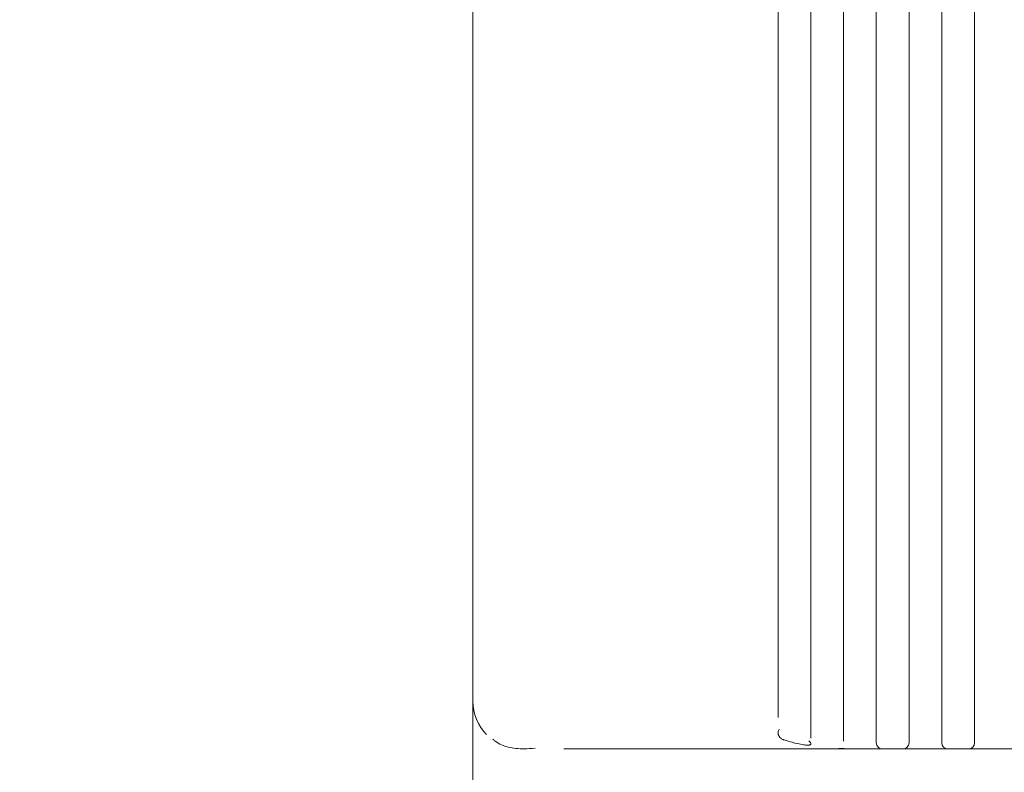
# Model space of a CAD drawing. Header units: millimetres. Extents: x 25069 to 61396, y 8621 to 21558.
# Tile 4 of 256: x 26430 to 26595, y 14474 to 14600. Entities that reach past the tile are written whole.
import ezdxf

# ---------------------------------------------------------------- set-up
doc = ezdxf.new("R2010")
doc.units = ezdxf.units.MM
doc.layers.add('9', color=7, linetype='Continuous')
doc.layers.add('dim', color=84, linetype='Continuous', lineweight=9)
doc.dimstyles.get("Standard").update_dxf_attribs({"dimtxt": 15, "dimasz": 5, "dimexe": 8, "dimexo": 5, "dimgap": 3, "dimtad": 0, "dimzin": 0, "dimdsep": 46, "dimtxsty": 'Standard', "dimblk": 'CLOSEDBLANK', "dimcen": 2, "dimclrd": 4, "dimclre": 3, "dimadec": 0, "dimazin": 0, "dimtfac": 1, "dimtofl": 0, "dimtmove": 0, "dimatfit": 3, "dimldrblk": 'CLOSEDBLANK', "dimfxl": 0, "dimtolj": 1, "dimtzin": 0, "dimarcsym": 0})

# ---------------------------------------------------------------- blocks, each defined once
blk = doc.blocks.new('_ClosedBlank')
at = {"color": 0, "linetype": 'ByBlock', "lineweight": -2}
for p, q in [((-1, 0.167), (0, 0)), ((-1, 0.167), (-1, -0.167)), ((0, 0), (-1, -0.167))]:
    blk.add_line(p, q, dxfattribs=at)
blk = doc.blocks.new('*D2')
at = {"layer": 'Defpoints', "color": 0, "lineweight": 18}
for p in [(26417.22, 15517.33), (26593.82, 15517.33), (26499.32, 14334.33)]:
    blk.add_point(p, dxfattribs=at)
at = {"layer": 'dim', "color": 3, "lineweight": -2}
for p, q in [((26593.32, 15517.33), (26416.72, 15517.33)), ((26498.82, 14334.33), (26416.72, 14334.33))]:
    blk.add_line(p, q, dxfattribs=at)
at = {"layer": 'dim', "color": 4, "lineweight": -2}
for p, q in [((26417.22, 15515.33), (26417.22, 14993.33)), ((26417.22, 14336.33), (26417.22, 14858.33))]:
    blk.add_line(p, q, dxfattribs=at)
at = {"layer": 'dim', "color": 4, "lineweight": -2, "xscale": 2, "yscale": 2, "zscale": 2}
for p, rotation in [((26417.22, 15517.33), 90), ((26417.22, 14334.33), 270)]:
    blk.add_blockref('_ClosedBlank', p, dxfattribs=dict(at, rotation=rotation))
at = {"layer": 'dim', "color": 0, "lineweight": 18, "insert": (26417.22, 14925.83), "char_height": 25, "attachment_point": 5, "rotation": 90}
blk.add_mtext('\\A1;1183.00', dxfattribs=at)

msp = doc.modelspace()

# ---------------------------------------------------------------- linework, layer by layer
at = {"layer": '9', "color": 7, "linetype": 'Continuous', "lineweight": 18}
for p, q in [((26505.822, 14627.442), (26505.822, 14485.831)), ((26557.072, 14605.695), (26557.072, 14485.831)), ((26562.572, 14485.831), (26562.572, 14604.761)), ((26568.072, 14604.399), (26568.072, 14485.831)), ((26573.572, 14485.831), (26573.572, 14603.765)), ((26579.072, 14603.532), (26579.072, 14485.831)), ((26584.572, 14485.831), (26584.572, 14603.164)), ((26590.072, 14603.05), (26590.072, 14485.831)), ((26505.822, 14485.831), (26505.822, 14462.331)), ((26567.981, 14477.831), (26521.111, 14477.831)), ((26569.072, 14477.831), (26567.981, 14477.831)), ((26572.572, 14477.831), (26569.072, 14477.831)), ((26574.572, 14477.831), (26572.572, 14477.831)), ((26578.072, 14477.831), (26574.572, 14477.831)), ((26580.072, 14477.831), (26578.072, 14477.831)), ((26583.572, 14477.831), (26580.072, 14477.831)), ((26585.572, 14477.831), (26583.572, 14477.831)), ((26589.072, 14477.831), (26585.572, 14477.831)), ((26591.072, 14477.831), (26589.072, 14477.831)), ((26594.572, 14477.831), (26591.072, 14477.831)), ((26596.572, 14477.831), (26594.572, 14477.831))]:
    msp.add_line(p, q, dxfattribs=at)
at = {"layer": '9', "color": 7, "linetype": 'Continuous', "lineweight": 13}
for p, q in [((26557.072, 14483.087), (26557.072, 14605.863)), ((26562.572, 14479.609), (26562.572, 14485.831)), ((26568.072, 14479.089), (26568.072, 14485.831)), ((26573.572, 14478.831), (26573.572, 14485.832)), ((26579.072, 14478.831), (26579.072, 14485.832)), ((26568.158, 14477.885), (26567.29, 14477.893)), ((26569.072, 14477.831), (26572.572, 14477.831)), ((26580.072, 14477.831), (26583.572, 14477.831)), ((26591.072, 14477.831), (26594.572, 14477.831))]:
    msp.add_line(p, q, dxfattribs=at)
at = {"layer": '9', "color": 7, "linetype": 'Continuous', "lineweight": 18}
for centre, radius, start, end in [((26513.822, 14485.831), 8, 180, 224.46971), ((26574.572, 14478.831), 1, 180, 270), ((26578.072, 14478.831), 1, 270, 0), ((26585.572, 14478.831), 1, 180, 270), ((26589.072, 14478.831), 1, 270, 0)]:
    msp.add_arc(centre, radius, start, end, dxfattribs=at)
for points, knots in [([(26557.072, 14485.831), (26557.072, 14485.596), (26557.072, 14485.362), (26557.072, 14484.897), (26557.072, 14484.666), (26557.072, 14484.207), (26557.072, 14483.982), (26557.072, 14483.541), (26557.072, 14483.324), (26557.072, 14483.112)], [0, 0, 0, 0, 0.25, 0.25, 0.5, 0.5, 0.75, 0.75, 1, 1, 1, 1]), ([(26562.572, 14479.614), (26562.572, 14479.756), (26562.572, 14479.915), (26562.572, 14480.137), (26562.572, 14480.183), (26562.572, 14480.276), (26562.572, 14480.324), (26562.572, 14480.471), (26562.572, 14480.573), (26562.572, 14480.89), (26562.572, 14481.116), (26562.572, 14481.599), (26562.572, 14481.856), (26562.572, 14482.267), (26562.572, 14482.406), (26562.572, 14482.69), (26562.572, 14482.834), (26562.572, 14483.274), (26562.572, 14483.577), (26562.572, 14483.968), (26562.572, 14484.047), (26562.572, 14484.166), (26562.572, 14484.206), (26562.572, 14484.286), (26562.572, 14484.486), (26562.572, 14484.688), (26562.572, 14485.174), (26562.572, 14485.501), (26562.572, 14485.831)], [0, 0, 0, 0, 0.125, 0.125, 0.15625, 0.15625, 0.1875, 0.1875, 0.25, 0.25, 0.375, 0.375, 0.5, 0.5, 0.5625, 0.5625, 0.625, 0.625, 0.75, 0.75, 0.78125, 0.78125, 0.796875, 0.796875, 0.8125, 0.875, 0.875, 1, 1, 1, 1]), ([(26568.072, 14485.831), (26568.072, 14485.782), (26568.072, 14485.733), (26568.072, 14485.635), (26568.072, 14485.488), (26568.072, 14485.342), (26568.072, 14485.052), (26568.072, 14484.668), (26568.072, 14484.29), (26568.072, 14484.009), (26568.072, 14483.869), (26568.072, 14483.729), (26568.072, 14483.637), (26568.072, 14483.591), (26568.072, 14483.36), (26568.072, 14483.181), (26568.072, 14482.829), (26568.072, 14482.487), (26568.072, 14481.997), (26568.072, 14481.686), (26568.072, 14481.384), (26568.072, 14481.239), (26568.072, 14480.962), (26568.072, 14480.696), (26568.072, 14480.333), (26568.072, 14480.114), (26568.072, 14479.985), (26568.072, 14479.96), (26568.072, 14479.909), (26568.072, 14479.884), (26568.072, 14479.812), (26568.072, 14479.765), (26568.072, 14479.629), (26568.072, 14479.463), (26568.072, 14479.254), (26568.072, 14479.141), (26568.072, 14479.091)], [0, 0, 0, 0, 0.015625, 0.015625, 0.03125, 0.0625, 0.0625, 0.125, 0.1875, 0.1875, 0.21875, 0.234375, 0.234375, 0.25, 0.25, 0.3125, 0.3125, 0.375, 0.4375, 0.5, 0.5, 0.5625, 0.5625, 0.625, 0.6875, 0.75, 0.75, 0.765625, 0.765625, 0.78125, 0.78125, 0.8125, 0.8125, 0.875, 0.9375, 1, 1, 1, 1]), ([(26573.572, 14478.831), (26573.572, 14478.831), (26573.572, 14478.834), (26573.572, 14478.842), (26573.572, 14478.845), (26573.572, 14478.853), (26573.572, 14478.858), (26573.572, 14478.885), (26573.572, 14478.918), (26573.572, 14479.004), (26573.572, 14479.057), (26573.572, 14479.185), (26573.572, 14479.259), (26573.572, 14479.366), (26573.572, 14479.388), (26573.572, 14479.433), (26573.572, 14479.456), (26573.572, 14479.528), (26573.572, 14479.579), (26573.572, 14479.737), (26573.572, 14479.966), (26573.572, 14480.232), (26573.572, 14480.517), (26573.572, 14480.669), (26573.572, 14480.992), (26573.572, 14481.161), (26573.572, 14481.513), (26573.572, 14481.695), (26573.572, 14482.074), (26573.572, 14482.271), (26573.572, 14482.526), (26573.572, 14482.577), (26573.572, 14482.681), (26573.572, 14482.733), (26573.572, 14482.891), (26573.572, 14482.997), (26573.572, 14483.318), (26573.572, 14483.753), (26573.572, 14484.203), (26573.572, 14484.545), (26573.572, 14484.66), (26573.572, 14484.834), (26573.572, 14484.893), (26573.572, 14485.009), (26573.572, 14485.068), (26573.572, 14485.36), (26573.572, 14485.595), (26573.572, 14485.831)], [0, 0, 0, 0, 0.03125, 0.03125, 0.046875, 0.046875, 0.0625, 0.0625, 0.125, 0.125, 0.1875, 0.1875, 0.25, 0.25, 0.265625, 0.265625, 0.28125, 0.28125, 0.3125, 0.3125, 0.375, 0.4375, 0.4375, 0.5, 0.5, 0.5625, 0.5625, 0.625, 0.625, 0.6875, 0.6875, 0.703125, 0.703125, 0.71875, 0.71875, 0.75, 0.75, 0.8125, 0.875, 0.875, 0.90625, 0.90625, 0.921875, 0.921875, 0.9375, 0.9375, 1, 1, 1, 1]), ([(26579.072, 14485.831), (26579.072, 14485.597), (26579.072, 14485.363), (26579.072, 14485.072), (26579.072, 14485.014), (26579.072, 14484.898), (26579.072, 14484.84), (26579.072, 14484.667), (26579.072, 14484.552), (26579.072, 14484.212), (26579.072, 14483.764), (26579.072, 14483.331), (26579.072, 14483.011), (26579.072, 14482.905), (26579.072, 14482.747), (26579.072, 14482.695), (26579.072, 14482.592), (26579.072, 14482.54), (26579.072, 14482.286), (26579.072, 14482.09), (26579.072, 14481.711), (26579.072, 14481.528), (26579.072, 14481.176), (26579.072, 14481.007), (26579.072, 14480.683), (26579.072, 14480.53), (26579.072, 14480.244), (26579.072, 14479.976), (26579.072, 14479.745), (26579.072, 14479.586), (26579.072, 14479.535), (26579.072, 14479.438), (26579.072, 14479.393), (26579.072, 14479.264), (26579.072, 14479.189), (26579.072, 14479.06), (26579.072, 14479.006), (26579.072, 14478.919), (26579.072, 14478.886), (26579.072, 14478.842), (26579.072, 14478.831), (26579.072, 14478.831)], [0, 0, 0, 0, 0.0625138, 0.0625138, 0.0781423, 0.0781423, 0.0937708, 0.0937708, 0.1250277, 0.1250277, 0.1875415, 0.2500554, 0.2500554, 0.2813123, 0.2813123, 0.2969408, 0.2969408, 0.3125692, 0.3125692, 0.3750831, 0.3750831, 0.4375969, 0.4375969, 0.5001107, 0.5001107, 0.5626246, 0.5626246, 0.6251384, 0.6876523, 0.6876523, 0.7189092, 0.7189092, 0.7501661, 0.7501661, 0.81268, 0.81268, 0.8751938, 0.8751938, 0.9377076, 0.9377076, 1, 1, 1, 1]), ([(26584.572, 14478.831), (26584.572, 14478.831), (26584.572, 14478.842), (26584.572, 14478.87), (26584.572, 14478.877), (26584.572, 14478.891), (26584.572, 14478.914), (26584.572, 14478.943), (26584.572, 14479.009), (26584.572, 14479.119), (26584.572, 14479.272), (26584.572, 14479.402), (26584.572, 14479.448), (26584.572, 14479.522), (26584.572, 14479.547), (26584.572, 14479.598), (26584.572, 14479.625), (26584.572, 14479.759), (26584.572, 14479.992), (26584.572, 14480.262), (26584.572, 14480.551), (26584.572, 14480.704), (26584.572, 14481.03), (26584.572, 14481.199), (26584.572, 14481.552), (26584.572, 14481.735), (26584.572, 14482.114), (26584.572, 14482.31), (26584.572, 14482.563), (26584.572, 14482.614), (26584.572, 14482.717), (26584.572, 14482.769), (26584.572, 14482.926), (26584.572, 14483.032), (26584.572, 14483.35), (26584.572, 14483.781), (26584.572, 14484.226), (26584.572, 14484.563), (26584.572, 14484.677), (26584.572, 14484.848), (26584.572, 14484.906), (26584.572, 14485.021), (26584.572, 14485.078), (26584.572, 14485.367), (26584.572, 14485.599), (26584.572, 14485.831)], [0, 0, 0, 0, 0.0625, 0.0625, 0.078125, 0.078125, 0.09375, 0.125, 0.125, 0.1875, 0.25, 0.25, 0.28125, 0.28125, 0.296875, 0.296875, 0.3125, 0.3125, 0.375, 0.4375, 0.4375, 0.5, 0.5, 0.5625, 0.5625, 0.625, 0.625, 0.6875, 0.6875, 0.703125, 0.703125, 0.71875, 0.71875, 0.75, 0.75, 0.8125, 0.875, 0.875, 0.90625, 0.90625, 0.921875, 0.921875, 0.9375, 0.9375, 1, 1, 1, 1]), ([(26590.072, 14485.831), (26590.072, 14485.599), (26590.072, 14485.368), (26590.072, 14485.08), (26590.072, 14485.023), (26590.072, 14484.908), (26590.072, 14484.736), (26590.072, 14484.567), (26590.072, 14484.23), (26590.072, 14483.787), (26590.072, 14483.356), (26590.072, 14483.038), (26590.072, 14482.933), (26590.072, 14482.776), (26590.072, 14482.724), (26590.072, 14482.621), (26590.072, 14482.57), (26590.072, 14482.317), (26590.072, 14482.121), (26590.072, 14481.742), (26590.072, 14481.559), (26590.072, 14481.207), (26590.072, 14481.037), (26590.072, 14480.711), (26590.072, 14480.557), (26590.072, 14480.268), (26590.072, 14479.997), (26590.072, 14479.763), (26590.072, 14479.628), (26590.072, 14479.602), (26590.072, 14479.55), (26590.072, 14479.525), (26590.072, 14479.451), (26590.072, 14479.405), (26590.072, 14479.274), (26590.072, 14479.121), (26590.072, 14479.01), (26590.072, 14478.944), (26590.072, 14478.924), (26590.072, 14478.899), (26590.072, 14478.891), (26590.072, 14478.877), (26590.072, 14478.87), (26590.072, 14478.842), (26590.072, 14478.831), (26590.072, 14478.831)], [0, 0, 0, 0, 0.0625136, 0.0625136, 0.078142, 0.078142, 0.0937704, 0.1250272, 0.1250272, 0.1875409, 0.2500545, 0.2500545, 0.2813113, 0.2813113, 0.2969397, 0.2969397, 0.3125681, 0.3125681, 0.3750817, 0.3750817, 0.4375954, 0.4375954, 0.500109, 0.500109, 0.5626226, 0.5626226, 0.6251362, 0.6876499, 0.6876499, 0.7032783, 0.7032783, 0.7189067, 0.7189067, 0.7501635, 0.7501635, 0.8126771, 0.8751907, 0.8751907, 0.9064475, 0.9064475, 0.9220759, 0.9220759, 0.9377043, 0.9377043, 1, 1, 1, 1])]:
    msp.add_open_spline(points, degree=3, knots=knots, dxfattribs=at)
at = {"layer": '9', "color": 7, "linetype": 'Continuous', "lineweight": 13}
for points, knots in [([(26558.071, 14479.318), (26558.024, 14479.333), (26557.978, 14479.35), (26557.786, 14479.431), (26557.654, 14479.511), (26557.43, 14479.694), (26557.341, 14479.793), (26557.199, 14480.005), (26557.148, 14480.115), (26557.083, 14480.339), (26557.068, 14480.454), (26557.076, 14480.677), (26557.099, 14480.787), (26557.178, 14480.964), (26557.224, 14481.034), (26557.287, 14481.092)], [0, 0, 0, 0, 0.0512545, 0.0512545, 0.2168133, 0.2168133, 0.3823722, 0.3823722, 0.547931, 0.547931, 0.7134899, 0.7134899, 0.8790487, 0.8790487, 1, 1, 1, 1]), ([(26509.164, 14479.444), (26509.299, 14479.32), (26509.439, 14479.206), (26509.903, 14478.864), (26510.244, 14478.669), (26510.971, 14478.343), (26511.356, 14478.213), (26512.17, 14478.009), (26512.6, 14477.936), (26513.5, 14477.844), (26513.969, 14477.825), (26515.03, 14477.841), (26515.628, 14477.884), (26516.252, 14477.964)], [0, 0, 0, 0, 0.0801061, 0.0801061, 0.2578868, 0.2578868, 0.4356676, 0.4356676, 0.6134483, 0.6134483, 0.791229, 0.791229, 1, 1, 1, 1]), ([(26558.071, 14479.318), (26558.524, 14479.172), (26558.984, 14479.04), (26560.075, 14478.761), (26560.708, 14478.624), (26561.386, 14478.498), (26561.429, 14478.49), (26561.472, 14478.483)], [0, 0, 0, 0, 0.406482, 0.406482, 0.9625104, 0.9625104, 1, 1, 1, 1]), ([(26562.25, 14479.163), (26562.269, 14479.147), (26562.288, 14479.131), (26562.388, 14479.041), (26562.454, 14478.967), (26562.545, 14478.826), (26562.571, 14478.759), (26562.572, 14478.64), (26562.548, 14478.587), (26562.471, 14478.524), (26562.439, 14478.505), (26562.361, 14478.473), (26562.317, 14478.46), (26562.164, 14478.431), (26562.04, 14478.423), (26561.773, 14478.433), (26561.629, 14478.451), (26561.484, 14478.482), (26561.478, 14478.483), (26561.472, 14478.484)], [0, 0, 0, 0, 0.0345279, 0.0345279, 0.1942291, 0.1942291, 0.3539303, 0.3539303, 0.5136315, 0.5136315, 0.5934821, 0.5934821, 0.6733327, 0.6733327, 0.833034, 0.833034, 0.9927352, 0.9927352, 1, 1, 1, 1])]:
    msp.add_open_spline(points, degree=3, knots=knots, dxfattribs=at)

# ---------------------------------------------------------------- dimensions: what is measured, and where the dimension line sits
at = {"layer": 'dim', "lineweight": 18}
dim = msp.add_linear_dim(base=(26417.217, 15517.331), p1=(26499.322, 14334.331), p2=(26593.822, 15517.331), angle=90, dimstyle='Standard', override={"dimtxt": 25, "dimasz": 2, "dimexe": 0.49975, "dimexo": 0.49975, "dimgap": 5}, dxfattribs=at)
dim.commit()
dim.dimension.update_dxf_attribs({"geometry": '*D2', "text_midpoint": (26417.217, 14925.831), "dimtype": 160})

doc.saveas('drawing.dxf')
